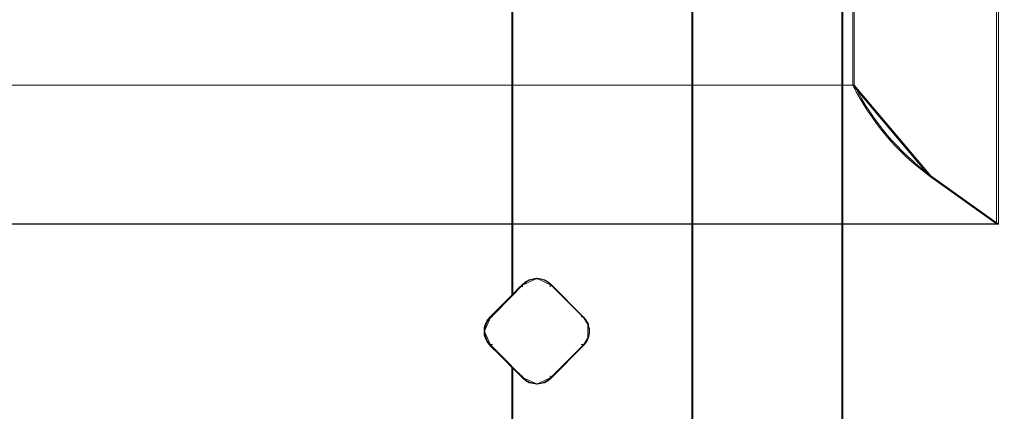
# Model space of a CAD drawing. Header units: millimetres. Extents: x -1290 to 1795, y -4192 to -1311.
# Tile 182 of 256: x 580 to 598, y -3270 to -3263. Entities that reach past the tile are written whole.
import ezdxf

# ---------------------------------------------------------------- set-up
doc = ezdxf.new("R2010")
doc.units = ezdxf.units.MM
doc.layers.add('Aparatura', color=7, linetype='Continuous', lineweight=13)

msp = doc.modelspace()

# ---------------------------------------------------------------- linework, layer by layer
at = {"layer": 'Aparatura', "lineweight": 13}
for points in [[(597.681, -3243.715), (597.681, -3266.607), (525.626, -3266.607), (525.626, -3243.715), (521.412, -3243.715), (521.412, -3293.434), (525.626, -3293.434), (525.626, -3270.541), (597.681, -3270.541), (597.681, -3293.434), (601.813, -3293.434), (601.813, -3243.715), (597.681, -3243.715)], [(597.716, -3243.716), (597.716, -3266.612), (525.629, -3266.612), (525.629, -3243.716), (521.416, -3243.716), (521.416, -3293.432), (525.629, -3293.432), (525.629, -3270.537), (597.716, -3270.537), (597.716, -3293.432), (601.847, -3293.432), (601.847, -3243.716), (597.716, -3243.716)], [(597.681, -3266.607), (597.681, -3243.715), (597.681, -3266.607)], [(597.716, -3266.612), (597.716, -3243.716), (597.716, -3266.612)], [(528.266, -3245.257), (528.266, -3264.069), (595.047, -3264.069), (595.047, -3245.257), (528.266, -3245.257)], [(528.267, -3245.259), (528.267, -3264.066), (595.073, -3264.066), (595.073, -3245.259), (528.267, -3245.259)], [(595.047, -3245.257), (595.047, -3264.069), (595.047, -3245.257)], [(595.073, -3245.259), (595.073, -3264.066), (595.073, -3245.259)], [(588.794, -3254.283), (588.794, -3267.922), (588.794, -3254.283)], [(592.097, -3258.164), (592.097, -3258.164), (592.097, -3263.247), (592.097, -3266.564), (592.097, -3267.786), (592.097, -3268.324), (592.097, -3268.486), (592.097, -3268.55), (592.097, -3268.572), (592.097, -3268.577), (592.097, -3268.583), (592.097, -3258.164)], [(594.847, -3258.164), (594.847, -3258.164), (594.847, -3263.247), (594.847, -3266.564), (594.847, -3267.786), (594.847, -3268.324), (594.847, -3268.486), (594.847, -3268.55), (594.847, -3268.572), (594.847, -3268.577), (594.847, -3268.583), (594.847, -3258.164)], [(595.047, -3264.068), (528.266, -3264.068), (595.047, -3264.068)], [(528.266, -3264.068), (595.047, -3264.068), (528.266, -3264.068)], [(595.073, -3264.066), (528.267, -3264.066), (595.073, -3264.066)], [(528.267, -3264.066), (595.073, -3264.066), (528.267, -3264.066)], [(595.047, -3264.068), (595.107, -3264.188), (595.177, -3264.307), (595.247, -3264.426), (595.323, -3264.545), (595.399, -3264.653), (595.48, -3264.767), (595.561, -3264.875), (595.648, -3264.978), (595.739, -3265.086), (595.831, -3265.184), (595.929, -3265.281), (596.026, -3265.379), (596.129, -3265.471), (596.232, -3265.557), (596.34, -3265.644), (596.448, -3265.725), (595.047, -3264.068)], [(595.073, -3264.066), (595.138, -3264.191), (595.203, -3264.311), (595.274, -3264.426), (595.351, -3264.54), (595.427, -3264.655), (595.509, -3264.769), (595.59, -3264.873), (595.678, -3264.982), (595.77, -3265.085), (595.863, -3265.183), (595.956, -3265.282), (596.054, -3265.374), (596.157, -3265.467), (596.261, -3265.56), (596.37, -3265.641), (596.479, -3265.729), (595.073, -3264.066)], [(596.448, -3265.725), (597.681, -3266.607), (596.448, -3265.725)], [(596.479, -3265.728), (597.716, -3266.612), (596.479, -3265.728)], [(525.626, -3266.607), (597.681, -3266.607), (525.626, -3266.607)], [(597.681, -3266.607), (525.626, -3266.607), (597.681, -3266.607)], [(525.629, -3266.612), (597.716, -3266.612), (525.629, -3266.612)], [(597.716, -3266.612), (525.629, -3266.612), (597.716, -3266.612)], [(589.508, -3269.437), (590.11, -3268.834), (590.115, -3268.829), (590.148, -3268.786), (590.18, -3268.737), (590.197, -3268.699), (590.207, -3268.666), (590.218, -3268.612), (590.218, -3268.536), (590.202, -3268.476), (590.197, -3268.444), (590.18, -3268.411), (590.148, -3268.363), (590.115, -3268.319), (590.11, -3268.314), (589.508, -3267.712), (589.454, -3267.668), (589.394, -3267.63), (589.324, -3267.614), (589.254, -3267.603), (589.183, -3267.614), (589.113, -3267.63), (589.053, -3267.663), (588.999, -3267.712), (588.993, -3267.712), (588.912, -3267.793), (588.842, -3267.864), (588.82, -3267.891), (588.804, -3267.902), (588.804, -3267.907), (588.798, -3267.907), (588.392, -3268.319), (588.343, -3268.373), (588.311, -3268.433), (588.289, -3268.504), (588.284, -3268.574), (588.289, -3268.645), (588.311, -3268.715), (588.343, -3268.775), (588.392, -3268.829), (588.392, -3268.834), (588.576, -3269.013), (588.712, -3269.154), (588.766, -3269.209), (588.788, -3269.23), (588.798, -3269.236), (588.798, -3269.241), (588.999, -3269.437), (589.053, -3269.485), (589.113, -3269.518), (589.183, -3269.534), (589.254, -3269.545), (589.324, -3269.534), (589.394, -3269.518), (589.454, -3269.48), (589.508, -3269.437)], [(589.506, -3269.429), (590.102, -3268.832), (590.108, -3268.827), (590.14, -3268.784), (590.172, -3268.735), (590.188, -3268.698), (590.199, -3268.666), (590.21, -3268.612), (590.21, -3268.536), (590.194, -3268.477), (590.188, -3268.445), (590.172, -3268.413), (590.14, -3268.364), (590.108, -3268.321), (590.102, -3268.316), (589.506, -3267.719), (589.452, -3267.676), (589.393, -3267.639), (589.323, -3267.623), (589.254, -3267.612), (589.184, -3267.623), (589.114, -3267.639), (589.055, -3267.671), (589.001, -3267.719), (588.996, -3267.719), (588.915, -3267.8), (588.845, -3267.87), (588.824, -3267.897), (588.808, -3267.908), (588.808, -3267.913), (588.802, -3267.913), (588.399, -3268.321), (588.351, -3268.375), (588.319, -3268.434), (588.297, -3268.504), (588.292, -3268.574), (588.297, -3268.644), (588.319, -3268.714), (588.351, -3268.773), (588.399, -3268.827), (588.399, -3268.832), (588.582, -3269.01), (588.716, -3269.149), (588.77, -3269.203), (588.791, -3269.225), (588.802, -3269.23), (588.802, -3269.235), (589.001, -3269.429), (589.055, -3269.477), (589.114, -3269.51), (589.184, -3269.526), (589.254, -3269.536), (589.323, -3269.526), (589.393, -3269.51), (589.452, -3269.472), (589.506, -3269.429)], [(589.262, -3267.603), (589.188, -3267.616), (589.113, -3267.634), (589.05, -3267.672), (588.992, -3267.728), (589.262, -3267.603)], [(589.514, -3267.728), (589.457, -3267.678), (589.394, -3267.634), (589.32, -3267.616), (589.245, -3267.603), (589.514, -3267.728)], [(589.01, -3267.711), (589.004, -3267.711), (588.916, -3267.799), (588.84, -3267.875), (588.817, -3267.904), (588.8, -3267.916), (588.8, -3267.922), (588.794, -3267.922), (589.01, -3267.711)], [(588.992, -3267.711), (588.992, -3267.76), (588.992, -3267.711)], [(590.116, -3268.33), (590.111, -3268.324), (589.498, -3267.711), (590.116, -3268.33)], [(589.498, -3267.711), (589.498, -3267.711), (589.498, -3267.736), (589.498, -3267.752), (589.498, -3267.76), (589.498, -3267.711)], [(588.391, -3268.33), (588.811, -3267.904), (588.391, -3268.33)], [(588.408, -3268.313), (588.352, -3268.37), (588.315, -3268.433), (588.29, -3268.508), (588.284, -3268.583), (588.408, -3268.313)], [(588.391, -3268.313), (588.424, -3268.313), (588.432, -3268.313), (588.44, -3268.313), (588.391, -3268.313)], [(590.116, -3268.313), (590.108, -3268.313), (590.067, -3268.313), (590.116, -3268.313)], [(590.202, -3268.47), (590.176, -3268.415), (590.138, -3268.361), (590.099, -3268.313), (590.202, -3268.47)], [(588.284, -3268.566), (588.29, -3268.64), (588.315, -3268.715), (588.352, -3268.778), (588.408, -3268.835), (588.284, -3268.566)], [(590.179, -3268.436), (590.202, -3268.486), (590.179, -3268.436)], [(590.185, -3268.69), (590.218, -3268.615), (590.218, -3268.533), (590.185, -3268.458), (590.185, -3268.69)], [(592.097, -3268.566), (592.097, -3278.984), (592.097, -3268.566)], [(594.847, -3268.566), (594.847, -3278.984), (594.847, -3268.566)], [(590.099, -3268.835), (590.138, -3268.787), (590.176, -3268.733), (590.202, -3268.678), (590.099, -3268.835)], [(590.207, -3268.657), (590.179, -3268.706), (590.207, -3268.657)], [(588.391, -3268.818), (588.391, -3268.824), (588.581, -3269.009), (588.721, -3269.154), (588.777, -3269.21), (588.8, -3269.233), (588.811, -3269.238), (588.811, -3269.244), (588.391, -3268.818)], [(588.391, -3268.818), (588.424, -3268.818), (588.432, -3268.818), (588.44, -3268.818), (588.391, -3268.818)], [(590.116, -3268.818), (590.111, -3268.824), (589.498, -3269.437), (590.116, -3268.818)], [(590.116, -3268.818), (590.108, -3268.818), (590.091, -3268.818), (590.075, -3268.818), (590.075, -3268.818), (590.067, -3268.818), (590.067, -3268.818), (590.067, -3268.818), (590.116, -3268.818)], [(588.794, -3269.227), (588.794, -3282.865), (588.794, -3269.227)], [(589.01, -3269.437), (588.794, -3269.227), (589.01, -3269.437)], [(588.992, -3269.437), (588.992, -3269.437), (588.992, -3269.413), (588.992, -3269.396), (588.992, -3269.388), (588.992, -3269.437)], [(588.992, -3269.42), (589.05, -3269.476), (589.113, -3269.514), (589.188, -3269.533), (589.262, -3269.545), (588.992, -3269.42)], [(589.245, -3269.545), (589.32, -3269.533), (589.394, -3269.514), (589.457, -3269.47), (589.514, -3269.42), (589.245, -3269.545)], [(589.498, -3269.437), (589.498, -3269.437), (589.498, -3269.413), (589.498, -3269.396), (589.498, -3269.388), (589.498, -3269.437)]]:
    msp.add_lwpolyline(points, close=True, dxfattribs=at)
for points in [[(595.047, -3245.257), (595.047, -3264.069), (595.107, -3264.188), (595.177, -3264.307), (595.247, -3264.426), (595.323, -3264.545), (595.399, -3264.653), (595.48, -3264.767), (595.561, -3264.875), (595.647, -3264.978), (595.739, -3265.086), (595.831, -3265.184), (595.929, -3265.281), (596.026, -3265.379), (596.129, -3265.471), (596.232, -3265.557), (596.34, -3265.644), (596.448, -3265.725), (597.681, -3266.607), (597.681, -3243.715)], [(595.047, -3245.257), (595.047, -3264.069), (595.107, -3264.188), (595.177, -3264.307), (595.247, -3264.426), (595.323, -3264.545), (595.399, -3264.653), (595.48, -3264.767), (595.561, -3264.875), (595.647, -3264.978), (595.739, -3265.086), (595.831, -3265.184), (595.929, -3265.281), (596.026, -3265.379), (596.129, -3265.471), (596.232, -3265.557), (596.34, -3265.644), (596.448, -3265.725), (597.681, -3266.607), (597.681, -3243.715)], [(595.073, -3245.259), (595.073, -3264.066), (595.138, -3264.191), (595.203, -3264.311), (595.274, -3264.426), (595.35, -3264.54), (595.427, -3264.655), (595.509, -3264.769), (595.59, -3264.873), (595.678, -3264.982), (595.77, -3265.085), (595.863, -3265.183), (595.955, -3265.282), (596.054, -3265.374), (596.157, -3265.467), (596.261, -3265.56), (596.37, -3265.641), (596.479, -3265.729), (597.716, -3266.612), (597.716, -3243.716)], [(595.073, -3245.259), (595.073, -3264.066), (595.138, -3264.191), (595.203, -3264.311), (595.274, -3264.426), (595.35, -3264.54), (595.427, -3264.655), (595.509, -3264.769), (595.59, -3264.873), (595.678, -3264.982), (595.77, -3265.085), (595.863, -3265.183), (595.955, -3265.282), (596.054, -3265.374), (596.157, -3265.467), (596.261, -3265.56), (596.37, -3265.641), (596.479, -3265.729), (597.716, -3266.612), (597.716, -3243.716)], [(592.114, -3278.979), (592.114, -3268.574), (592.114, -3268.569), (592.114, -3268.563), (592.114, -3268.542), (592.114, -3268.477), (592.114, -3268.316), (592.114, -3267.778), (592.114, -3266.558), (592.114, -3263.246), (592.114, -3258.17), (592.114, -3258.17), (592.114, -3258.164), (592.114, -3256.589), (592.114, -3253.567), (592.114, -3253.567), (592.114, -3250.54), (592.114, -3247.889)], [(588.811, -3282.861), (588.811, -3269.236), (588.811, -3269.23), (588.8, -3269.225), (588.779, -3269.203), (588.725, -3269.149), (588.591, -3269.01), (588.408, -3268.832), (588.408, -3268.827), (588.36, -3268.773), (588.327, -3268.714), (588.306, -3268.644), (588.301, -3268.574), (588.306, -3268.504), (588.327, -3268.434), (588.36, -3268.375), (588.408, -3268.321), (588.811, -3267.913), (588.811, -3254.287)], [(588.811, -3254.287), (588.811, -3267.913), (588.816, -3267.913), (588.816, -3267.907), (588.832, -3267.897), (588.853, -3267.87), (588.923, -3267.8), (589.004, -3267.719), (589.009, -3267.719), (589.063, -3267.671), (589.122, -3267.638), (589.192, -3267.622), (589.262, -3267.612), (589.332, -3267.622), (589.402, -3267.638), (589.461, -3267.676), (589.514, -3267.719), (590.111, -3268.316), (590.116, -3268.321), (590.148, -3268.364), (590.181, -3268.413), (590.197, -3268.445), (590.202, -3268.477), (590.218, -3268.536), (590.218, -3268.612), (590.207, -3268.666), (590.197, -3268.698), (590.181, -3268.735), (590.148, -3268.784), (590.116, -3268.827), (590.111, -3268.832), (589.514, -3269.429), (589.461, -3269.472), (589.402, -3269.51), (589.332, -3269.526), (589.262, -3269.537), (589.192, -3269.526), (589.122, -3269.51), (589.063, -3269.477), (589.009, -3269.429), (588.811, -3269.236), (588.811, -3282.861)], [(598.043, -3256.837), (596.888, -3256.831), (595.716, -3256.81), (594.847, -3256.783), (594.847, -3258.16), (594.847, -3258.165), (594.847, -3258.165), (594.847, -3263.243), (594.847, -3266.557), (594.847, -3267.778), (594.847, -3268.316), (594.847, -3268.477), (594.847, -3268.542), (594.847, -3268.563), (594.847, -3268.569), (594.847, -3268.574), (594.847, -3278.983)], [(598.036, -3256.845), (596.886, -3256.84), (595.721, -3256.818), (594.856, -3256.791), (594.856, -3258.167), (594.856, -3258.173), (594.856, -3258.173), (594.856, -3263.247), (594.856, -3266.558), (594.856, -3267.779), (594.856, -3268.316), (594.856, -3268.477), (594.856, -3268.542), (594.856, -3268.563), (594.856, -3268.569), (594.856, -3268.574), (594.856, -3278.975)], [(592.097, -3258.166), (592.097, -3263.243), (592.097, -3266.557), (592.097, -3267.778), (592.097, -3268.316), (592.097, -3268.477), (592.097, -3268.542), (592.097, -3268.563), (592.097, -3268.569), (592.097, -3268.574), (592.097, -3278.983)], [(592.106, -3258.173), (592.106, -3263.247), (592.106, -3266.558), (592.106, -3267.779), (592.106, -3268.316), (592.106, -3268.477), (592.106, -3268.542), (592.106, -3268.563), (592.106, -3268.569), (592.106, -3268.574), (592.106, -3278.976)], [(594.856, -3278.976), (594.856, -3268.574), (594.856, -3268.569), (594.856, -3268.563), (594.856, -3268.542), (594.856, -3268.477), (594.856, -3268.316), (594.856, -3267.779), (594.856, -3266.558), (594.856, -3263.247), (594.856, -3258.173)], [(594.864, -3278.983), (594.864, -3268.574), (594.864, -3268.569), (594.864, -3268.563), (594.864, -3268.542), (594.864, -3268.477), (594.864, -3268.316), (594.864, -3267.778), (594.864, -3266.557), (594.864, -3263.243), (594.864, -3258.166)], [(525.626, -3266.607), (597.681, -3266.607), (596.448, -3265.725), (596.34, -3265.644), (596.232, -3265.557), (596.129, -3265.47), (596.026, -3265.378), (595.929, -3265.281), (595.831, -3265.183), (595.739, -3265.086), (595.647, -3264.978), (595.561, -3264.875), (595.48, -3264.767), (595.399, -3264.653), (595.323, -3264.545), (595.247, -3264.426), (595.177, -3264.307), (595.107, -3264.188), (595.047, -3264.068), (528.266, -3264.068)], [(525.626, -3266.607), (597.681, -3266.607), (596.448, -3265.725), (596.34, -3265.644), (596.232, -3265.557), (596.129, -3265.47), (596.026, -3265.378), (595.929, -3265.281), (595.831, -3265.183), (595.739, -3265.086), (595.647, -3264.978), (595.561, -3264.875), (595.48, -3264.767), (595.399, -3264.653), (595.323, -3264.545), (595.247, -3264.426), (595.177, -3264.307), (595.107, -3264.188), (595.047, -3264.068), (528.266, -3264.068)], [(525.629, -3266.612), (597.716, -3266.612), (596.479, -3265.729), (596.37, -3265.641), (596.261, -3265.56), (596.157, -3265.467), (596.054, -3265.374), (595.956, -3265.282), (595.863, -3265.183), (595.77, -3265.085), (595.678, -3264.982), (595.59, -3264.873), (595.509, -3264.769), (595.427, -3264.655), (595.351, -3264.54), (595.274, -3264.426), (595.203, -3264.311), (595.138, -3264.191), (595.073, -3264.066), (528.267, -3264.066)], [(525.629, -3266.612), (597.716, -3266.612), (596.479, -3265.729), (596.37, -3265.641), (596.261, -3265.56), (596.157, -3265.467), (596.054, -3265.374), (595.956, -3265.282), (595.863, -3265.183), (595.77, -3265.085), (595.678, -3264.982), (595.59, -3264.873), (595.509, -3264.769), (595.427, -3264.655), (595.351, -3264.54), (595.274, -3264.426), (595.203, -3264.311), (595.138, -3264.191), (595.073, -3264.066), (528.267, -3264.066)]]:
    msp.add_lwpolyline(points, dxfattribs=at)

doc.saveas('drawing.dxf')
